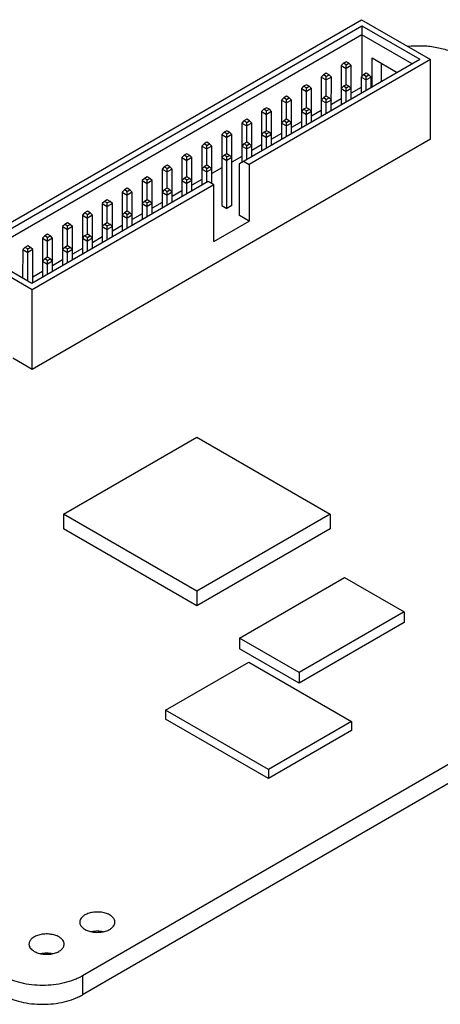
# Model space of a CAD drawing. Header units: inches. Extents: x 0 to 34, y 0 to 22.
# Tile 7 of 32: x 4.2 to 5.7, y 15.3 to 18.8. Entities that reach past the tile are written whole.
import ezdxf

# ---------------------------------------------------------------- set-up
doc = ezdxf.new("R2010")
doc.units = ezdxf.units.IN
doc.header["$LTSCALE"] = 1.87
doc.header["$MEASUREMENT"] = 0
doc.layers.get('0').update_dxf_attribs({"linetype": 'CONTINUOUS'})

msp = doc.modelspace()

# ---------------------------------------------------------------- linework, layer by layer
at = {"color": 6, "linetype": 'CONTINUOUS'}
for p, q in [((4.0373, 17.9935), (5.4515, 18.81)), ((5.4515, 18.81), (5.6965, 18.6686)), ((4.0749, 17.9927), (5.4529, 18.7883)), ((5.4529, 18.7883), (5.4529, 18.6092)), ((5.4529, 18.7883), (5.6589, 18.6694)), ((5.4529, 18.7562), (4.1027, 17.9766)), ((5.6311, 18.6533), (5.4529, 18.7562)), ((5.0186, 18.2997), (5.6589, 18.6694)), ((5.6965, 18.6686), (5.052, 18.2965)), ((5.3973, 18.661), (5.3876, 18.6554)), ((5.4071, 18.6554), (5.3973, 18.661)), ((5.4891, 18.5713), (5.4891, 18.6742)), ((5.4891, 18.6742), (5.5782, 18.6228)), ((5.6965, 18.3857), (5.6965, 18.6686)), ((5.3876, 18.6554), (5.3795, 18.6473)), ((5.3795, 18.6473), (5.3795, 18.5081)), ((5.3795, 18.6473), (5.3974, 18.637)), ((5.3974, 18.6497), (5.3876, 18.6554)), ((5.3973, 18.5794), (5.3974, 18.6497)), ((5.3974, 18.6497), (5.4071, 18.6554)), ((5.4152, 18.6473), (5.3974, 18.637)), ((5.4152, 18.6473), (5.4071, 18.6554)), ((5.4152, 18.5287), (5.4152, 18.6473)), ((5.5211, 18.6557), (5.5211, 18.5898)), ((5.3169, 18.6145), (5.3088, 18.6065)), ((5.3088, 18.6065), (5.3088, 18.4672)), ((5.3088, 18.6065), (5.3266, 18.5962)), ((5.3266, 18.6202), (5.3169, 18.6145)), ((5.3266, 18.6089), (5.3169, 18.6145)), ((5.3364, 18.6145), (5.3266, 18.6202)), ((5.3266, 18.6089), (5.3364, 18.6145)), ((5.3266, 18.5385), (5.3266, 18.6089)), ((5.3445, 18.6065), (5.3266, 18.5962)), ((5.3445, 18.6065), (5.3364, 18.6145)), ((5.3444, 18.4878), (5.3445, 18.6065)), ((5.4583, 18.6145), (5.4502, 18.6065)), ((5.4502, 18.6065), (5.4502, 18.5489)), ((5.4502, 18.6065), (5.4681, 18.5962)), ((5.4681, 18.6202), (5.4583, 18.6145)), ((5.4681, 18.6089), (5.4583, 18.6145)), ((5.4778, 18.6145), (5.4681, 18.6202)), ((5.4681, 18.6089), (5.4778, 18.6145)), ((5.4681, 18.5592), (5.4681, 18.6089)), ((5.4859, 18.6065), (5.4681, 18.5962)), ((5.4859, 18.6065), (5.4778, 18.6145)), ((5.4859, 18.5695), (5.4859, 18.6065)), ((5.2461, 18.5737), (5.2381, 18.5657)), ((5.2381, 18.5657), (5.2381, 18.4264)), ((5.2381, 18.5657), (5.2559, 18.5554)), ((5.2559, 18.5794), (5.2461, 18.5737)), ((5.2559, 18.5681), (5.2461, 18.5737)), ((5.2657, 18.5737), (5.2559, 18.5794)), ((5.2559, 18.5681), (5.2657, 18.5737)), ((5.2559, 18.4977), (5.2559, 18.5681)), ((5.2738, 18.5657), (5.2559, 18.5554)), ((5.2738, 18.5657), (5.2657, 18.5737)), ((5.2737, 18.447), (5.2738, 18.5657)), ((5.3876, 18.5737), (5.3795, 18.5657)), ((5.3795, 18.5657), (5.3974, 18.5554)), ((5.3973, 18.5794), (5.3876, 18.5737)), ((5.3974, 18.5681), (5.3876, 18.5737)), ((5.4071, 18.5737), (5.3973, 18.5794)), ((5.3973, 18.5184), (5.3974, 18.5681)), ((5.3974, 18.5681), (5.4071, 18.5737)), ((5.4152, 18.5657), (5.3974, 18.5554)), ((5.4152, 18.5657), (5.4071, 18.5737)), ((5.4502, 18.5698), (5.4152, 18.5496)), ((5.1754, 18.5329), (5.1674, 18.5249)), ((5.1674, 18.5249), (5.1674, 18.3856)), ((5.1674, 18.5249), (5.1852, 18.5146)), ((5.1852, 18.5385), (5.1754, 18.5329)), ((5.1852, 18.5272), (5.1754, 18.5329)), ((5.195, 18.5329), (5.1852, 18.5385)), ((5.1852, 18.5272), (5.195, 18.5329)), ((5.1852, 18.4569), (5.1852, 18.5272)), ((5.203, 18.5248), (5.1852, 18.5146)), ((5.203, 18.5248), (5.195, 18.5329)), ((5.203, 18.4062), (5.203, 18.5248)), ((5.3169, 18.5329), (5.3088, 18.5249)), ((5.3088, 18.5249), (5.3266, 18.5146)), ((5.3266, 18.5385), (5.3169, 18.5329)), ((5.3266, 18.5272), (5.3169, 18.5329)), ((5.3364, 18.5329), (5.3266, 18.5385)), ((5.3266, 18.5272), (5.3364, 18.5329)), ((5.3266, 18.4775), (5.3266, 18.5272)), ((5.3445, 18.5248), (5.3266, 18.5146)), ((5.3445, 18.5248), (5.3364, 18.5329)), ((5.3795, 18.529), (5.3445, 18.5087)), ((5.1047, 18.4921), (5.0967, 18.484)), ((5.0967, 18.484), (5.0967, 18.3448)), ((5.0967, 18.484), (5.1145, 18.4737)), ((5.1145, 18.4977), (5.1047, 18.4921)), ((5.1145, 18.4864), (5.1047, 18.4921)), ((5.1243, 18.4921), (5.1145, 18.4977)), ((5.1145, 18.4864), (5.1243, 18.4921)), ((5.1145, 18.4161), (5.1145, 18.4864)), ((5.1323, 18.484), (5.1145, 18.4737)), ((5.1323, 18.484), (5.1243, 18.4921)), ((5.1323, 18.3653), (5.1323, 18.484)), ((5.2461, 18.4921), (5.2381, 18.484)), ((5.2381, 18.484), (5.2559, 18.4737)), ((5.2559, 18.4977), (5.2461, 18.4921)), ((5.2559, 18.4864), (5.2461, 18.4921)), ((5.2657, 18.4921), (5.2559, 18.4977)), ((5.2559, 18.4864), (5.2657, 18.4921)), ((5.2559, 18.4367), (5.2559, 18.4864)), ((5.2738, 18.484), (5.2559, 18.4737)), ((5.2738, 18.484), (5.2657, 18.4921)), ((5.3088, 18.4882), (5.2737, 18.4679)), ((5.034, 18.4512), (5.026, 18.4432)), ((5.0438, 18.4569), (5.034, 18.4512)), ((5.0438, 18.4456), (5.034, 18.4512)), ((5.0536, 18.4512), (5.0438, 18.4569)), ((5.0438, 18.4456), (5.0536, 18.4512)), ((5.0616, 18.4432), (5.0536, 18.4512)), ((5.1754, 18.4512), (5.1674, 18.4432)), ((5.1852, 18.4569), (5.1754, 18.4512)), ((5.1852, 18.4456), (5.1754, 18.4512)), ((5.195, 18.4512), (5.1852, 18.4569)), ((5.1852, 18.4456), (5.195, 18.4512)), ((5.203, 18.4432), (5.195, 18.4512)), ((4.9731, 18.4161), (4.9633, 18.4104)), ((4.9829, 18.4104), (4.9731, 18.4161)), ((5.026, 18.4432), (5.026, 18.3039)), ((5.026, 18.4432), (5.0438, 18.4329)), ((5.0438, 18.3752), (5.0438, 18.4456)), ((5.0616, 18.4432), (5.0438, 18.4329)), ((5.0616, 18.3245), (5.0616, 18.4432)), ((5.1243, 18.4104), (5.1145, 18.4161)), ((5.1674, 18.4432), (5.1852, 18.4329)), ((5.1852, 18.3959), (5.1852, 18.4456)), ((5.203, 18.4432), (5.1852, 18.4329)), ((5.2381, 18.4473), (5.203, 18.4271)), ((4.9633, 18.4104), (4.9553, 18.4024)), ((4.9553, 18.4024), (4.9553, 18.1505)), ((4.9553, 18.4024), (4.9731, 18.3921)), ((4.9731, 18.4048), (4.9633, 18.4104)), ((4.9731, 18.4048), (4.9829, 18.4104)), ((4.9731, 18.3344), (4.9731, 18.4048)), ((4.9909, 18.4024), (4.9731, 18.3921)), ((4.9909, 18.4024), (4.9829, 18.4104)), ((4.9909, 18.1505), (4.9909, 18.4024)), ((5.0967, 18.4024), (5.1145, 18.3921)), ((5.1145, 18.4048), (5.1047, 18.4104)), ((5.1145, 18.4048), (5.1243, 18.4104)), ((5.1145, 18.3551), (5.1145, 18.4048)), ((5.1323, 18.4024), (5.1145, 18.3921)), ((5.1323, 18.4024), (5.1243, 18.4104)), ((5.1674, 18.4065), (5.1323, 18.3863)), ((4.8846, 18.3615), (4.8845, 18.2223)), ((4.8926, 18.3696), (4.8846, 18.3615)), ((4.8846, 18.3615), (4.9024, 18.3513)), ((4.9024, 18.3752), (4.8926, 18.3696)), ((4.9024, 18.3639), (4.8926, 18.3696)), ((4.9122, 18.3696), (4.9024, 18.3752)), ((4.9024, 18.3639), (4.9122, 18.3696)), ((4.9024, 18.2936), (4.9024, 18.3639)), ((4.9202, 18.3615), (4.9024, 18.3513)), ((4.9202, 18.3615), (4.9122, 18.3696)), ((4.9202, 18.228), (4.9202, 18.3615)), ((5.034, 18.3696), (5.026, 18.3615)), ((5.026, 18.3615), (5.0438, 18.3513)), ((5.0438, 18.3752), (5.034, 18.3696)), ((5.0438, 18.3639), (5.034, 18.3696)), ((5.0536, 18.3696), (5.0438, 18.3752)), ((5.0438, 18.3639), (5.0536, 18.3696)), ((5.0438, 18.3142), (5.0438, 18.3639)), ((5.0616, 18.3615), (5.0438, 18.3513)), ((5.0616, 18.3615), (5.0536, 18.3696)), ((5.0967, 18.3657), (5.0616, 18.3454)), ((4.8219, 18.3288), (4.8138, 18.3207)), ((4.8138, 18.3207), (4.8138, 18.1815)), ((4.8138, 18.3207), (4.8317, 18.3104)), ((4.8317, 18.3344), (4.8219, 18.3288)), ((4.8317, 18.3231), (4.8219, 18.3288)), ((4.8415, 18.3287), (4.8317, 18.3344)), ((4.8317, 18.3231), (4.8415, 18.3287)), ((4.8317, 18.2527), (4.8317, 18.3231)), ((4.8495, 18.3207), (4.8317, 18.3104)), ((4.8495, 18.3207), (4.8415, 18.3287)), ((4.8495, 18.202), (4.8495, 18.3207)), ((4.9633, 18.3288), (4.9553, 18.3207)), ((4.9553, 18.3207), (4.9731, 18.3104)), ((4.9731, 18.3344), (4.9633, 18.3288)), ((4.9731, 18.3231), (4.9633, 18.3288)), ((4.973, 18.1402), (4.9731, 18.3231)), ((4.9829, 18.3287), (4.9731, 18.3344)), ((4.9731, 18.3231), (4.9829, 18.3287)), ((4.9909, 18.3207), (4.9731, 18.3104)), ((4.9909, 18.3207), (4.9829, 18.3287)), ((5.026, 18.3249), (4.9909, 18.3046)), ((5.0325, 18.3077), (5.052, 18.2965)), ((4.7512, 18.2879), (4.7431, 18.2799)), ((4.7431, 18.2799), (4.7431, 18.1406)), ((4.7431, 18.2799), (4.761, 18.2696)), ((4.7609, 18.2936), (4.7512, 18.2879)), ((4.761, 18.2823), (4.7512, 18.2879)), ((4.7707, 18.2879), (4.7609, 18.2936)), ((4.7609, 18.2119), (4.761, 18.2823)), ((4.761, 18.2823), (4.7707, 18.2879)), ((4.7788, 18.2799), (4.761, 18.2696)), ((4.7788, 18.2799), (4.7707, 18.2879)), ((4.7788, 18.1612), (4.7788, 18.2799)), ((4.8926, 18.2879), (4.8846, 18.2799)), ((4.8846, 18.2799), (4.9024, 18.2696)), ((4.9024, 18.2936), (4.8926, 18.2879)), ((4.9024, 18.2823), (4.8926, 18.2879)), ((4.9122, 18.2879), (4.9024, 18.2936)), ((4.9024, 18.2823), (4.9122, 18.2879)), ((4.9024, 18.2326), (4.9024, 18.2823)), ((4.9202, 18.2799), (4.9024, 18.2696)), ((4.9202, 18.2799), (4.9122, 18.2879)), ((4.9553, 18.284), (4.9202, 18.2638)), ((5.0186, 18.1149), (5.0186, 18.2997)), ((5.052, 18.2965), (5.052, 18.0956)), ((4.6805, 18.2471), (4.6724, 18.2391)), ((4.6724, 18.2391), (4.6724, 18.0998)), ((4.6724, 18.2391), (4.6902, 18.2288)), ((4.6902, 18.2527), (4.6805, 18.2471)), ((4.6902, 18.2414), (4.6805, 18.2471)), ((4.7, 18.2471), (4.6902, 18.2527)), ((4.6902, 18.2414), (4.7, 18.2471)), ((4.6902, 18.1711), (4.6902, 18.2414)), ((4.7081, 18.2391), (4.6902, 18.2288)), ((4.7081, 18.2391), (4.7, 18.2471)), ((4.7081, 18.1204), (4.7081, 18.2391)), ((4.8219, 18.2471), (4.8138, 18.2391)), ((4.8138, 18.2391), (4.8317, 18.2288)), ((4.8317, 18.2527), (4.8219, 18.2471)), ((4.8317, 18.2414), (4.8219, 18.2471)), ((4.8415, 18.2471), (4.8317, 18.2527)), ((4.8317, 18.2414), (4.8415, 18.2471)), ((4.8317, 18.1917), (4.8317, 18.2414)), ((4.8495, 18.2391), (4.8317, 18.2288)), ((4.8495, 18.2391), (4.8415, 18.2471)), ((4.8845, 18.2432), (4.8495, 18.223)), ((4.9073, 18.2354), (4.2809, 17.8737)), ((4.9268, 18.2242), (4.2823, 17.852)), ((4.6097, 18.2063), (4.6017, 18.1982)), ((4.6195, 18.2119), (4.6097, 18.2063)), ((4.6195, 18.2006), (4.6097, 18.2063)), ((4.6293, 18.2063), (4.6195, 18.2119)), ((4.6195, 18.2006), (4.6293, 18.2063)), ((4.6374, 18.1982), (4.6293, 18.2063)), ((4.7512, 18.2063), (4.7431, 18.1982)), ((4.7609, 18.2119), (4.7512, 18.2063)), ((4.761, 18.2006), (4.7512, 18.2063)), ((4.7707, 18.2063), (4.7609, 18.2119)), ((4.761, 18.2006), (4.7707, 18.2063)), ((4.7788, 18.1982), (4.7707, 18.2063)), ((4.9268, 18.2242), (4.9073, 18.2354)), ((4.9268, 18.0232), (4.9268, 18.2242)), ((4.5488, 18.1711), (4.539, 18.1654)), ((4.5586, 18.1654), (4.5488, 18.1711)), ((4.6017, 18.1982), (4.6017, 18.059)), ((4.6017, 18.1982), (4.6195, 18.1879)), ((4.6195, 18.1303), (4.6195, 18.2006)), ((4.6374, 18.1982), (4.6195, 18.1879)), ((4.6373, 18.0796), (4.6374, 18.1982)), ((4.6902, 18.1711), (4.6805, 18.1654)), ((4.7, 18.1654), (4.6902, 18.1711)), ((4.7431, 18.1982), (4.761, 18.1879)), ((4.7609, 18.1509), (4.761, 18.2006)), ((4.7788, 18.1982), (4.761, 18.1879)), ((4.8138, 18.2024), (4.7788, 18.1821)), ((4.539, 18.1654), (4.531, 18.1574)), ((4.531, 18.1574), (4.531, 18.0181)), ((4.531, 18.1574), (4.5488, 18.1471)), ((4.5488, 18.1598), (4.539, 18.1654)), ((4.5488, 18.1598), (4.5586, 18.1654)), ((4.5488, 18.0894), (4.5488, 18.1598)), ((4.5666, 18.1574), (4.5488, 18.1471)), ((4.5666, 18.1574), (4.5586, 18.1654)), ((4.5666, 18.0387), (4.5666, 18.1574)), ((4.6805, 18.1654), (4.6724, 18.1574)), ((4.6724, 18.1574), (4.6902, 18.1471)), ((4.6902, 18.1598), (4.6805, 18.1654)), ((4.6902, 18.1598), (4.7, 18.1654)), ((4.6902, 18.1101), (4.6902, 18.1598)), ((4.7081, 18.1574), (4.6902, 18.1471)), ((4.7081, 18.1574), (4.7, 18.1654)), ((4.7431, 18.1615), (4.7081, 18.1413)), ((4.9552, 18.1505), (4.973, 18.1402)), ((4.9909, 18.1505), (4.973, 18.1402)), ((4.4683, 18.1246), (4.4603, 18.1166)), ((4.4603, 18.1166), (4.4603, 17.9773)), ((4.4603, 18.1166), (4.4781, 18.1063)), ((4.4781, 18.1303), (4.4683, 18.1246)), ((4.4781, 18.119), (4.4683, 18.1246)), ((4.4879, 18.1246), (4.4781, 18.1303)), ((4.4781, 18.119), (4.4879, 18.1246)), ((4.4781, 18.0486), (4.4781, 18.119)), ((4.4959, 18.1166), (4.4781, 18.1063)), ((4.4959, 18.1166), (4.4879, 18.1246)), ((4.4959, 17.9979), (4.4959, 18.1166)), ((4.6097, 18.1246), (4.6017, 18.1166)), ((4.6017, 18.1166), (4.6195, 18.1063)), ((4.6195, 18.1303), (4.6097, 18.1246)), ((4.6195, 18.119), (4.6097, 18.1246)), ((4.6293, 18.1246), (4.6195, 18.1303)), ((4.6195, 18.119), (4.6293, 18.1246)), ((4.6195, 18.0693), (4.6195, 18.119)), ((4.6374, 18.1166), (4.6195, 18.1063)), ((4.6374, 18.1166), (4.6293, 18.1246)), ((4.6724, 18.1207), (4.6373, 18.1005)), ((5.052, 18.0956), (5.0186, 18.1149)), ((4.3976, 18.0838), (4.3896, 18.0758)), ((4.3896, 18.0758), (4.3896, 17.9365)), ((4.3896, 18.0758), (4.4074, 18.0655)), ((4.4074, 18.0894), (4.3976, 18.0838)), ((4.4074, 18.0781), (4.3976, 18.0838)), ((4.4172, 18.0838), (4.4074, 18.0894)), ((4.4074, 18.0781), (4.4172, 18.0838)), ((4.4074, 18.0078), (4.4074, 18.0781)), ((4.4252, 18.0757), (4.4074, 18.0655)), ((4.4252, 18.0757), (4.4172, 18.0838)), ((4.4252, 17.9571), (4.4252, 18.0757)), ((4.539, 18.0838), (4.531, 18.0758)), ((4.531, 18.0758), (4.5488, 18.0655)), ((4.5488, 18.0894), (4.539, 18.0838)), ((4.5488, 18.0781), (4.539, 18.0838)), ((4.5586, 18.0838), (4.5488, 18.0894)), ((4.5488, 18.0781), (4.5586, 18.0838)), ((4.5488, 18.0284), (4.5488, 18.0781)), ((4.5666, 18.0757), (4.5488, 18.0655)), ((4.5666, 18.0757), (4.5586, 18.0838)), ((4.6017, 18.0799), (4.5666, 18.0596)), ((4.9268, 18.0232), (5.052, 18.0956)), ((4.3269, 18.043), (4.3189, 18.0349)), ((4.3189, 18.0349), (4.3189, 17.8957)), ((4.3189, 18.0349), (4.3367, 18.0246)), ((4.3367, 18.0486), (4.3269, 18.043)), ((4.3367, 18.0373), (4.3269, 18.043)), ((4.3465, 18.043), (4.3367, 18.0486)), ((4.3367, 18.0373), (4.3465, 18.043)), ((4.3367, 17.967), (4.3367, 18.0373)), ((4.3545, 18.0349), (4.3367, 18.0246)), ((4.3545, 18.0349), (4.3465, 18.043)), ((4.3545, 17.9162), (4.3545, 18.0349)), ((4.4603, 18.0349), (4.4781, 18.0246)), ((4.4781, 18.0373), (4.4683, 18.043)), ((4.4879, 18.043), (4.4781, 18.0486)), ((4.4781, 18.0373), (4.4879, 18.043)), ((4.4781, 17.9876), (4.4781, 18.0373)), ((4.4959, 18.0349), (4.4781, 18.0246)), ((4.4959, 18.0349), (4.4879, 18.043)), ((4.531, 18.0391), (4.4959, 18.0188)), ((4.2823, 17.852), (4.0373, 17.9935)), ((4.2482, 17.9941), (4.2481, 17.8927)), ((4.2562, 18.0021), (4.2482, 17.9941)), ((4.2482, 17.9941), (4.266, 17.9838)), ((4.266, 18.0078), (4.2562, 18.0021)), ((4.266, 17.9965), (4.2562, 18.0021)), ((4.2758, 18.0021), (4.266, 18.0078)), ((4.266, 17.9965), (4.2758, 18.0021)), ((4.266, 17.8824), (4.266, 17.9965)), ((4.2838, 17.9941), (4.266, 17.9838)), ((4.2838, 17.9941), (4.2758, 18.0021)), ((4.2838, 17.8754), (4.2838, 17.9941)), ((4.3976, 18.0021), (4.3896, 17.9941)), ((4.3896, 17.9941), (4.4074, 17.9838)), ((4.4074, 18.0078), (4.3976, 18.0021)), ((4.4074, 17.9965), (4.3976, 18.0021)), ((4.4172, 18.0021), (4.4074, 18.0078)), ((4.4074, 17.9965), (4.4172, 18.0021)), ((4.4074, 17.9468), (4.4074, 17.9965)), ((4.4252, 17.9941), (4.4074, 17.9838)), ((4.4252, 17.9941), (4.4172, 18.0021)), ((4.4603, 17.9982), (4.4252, 17.978)), ((4.2809, 17.8737), (4.0749, 17.9927)), ((4.3269, 17.9613), (4.3189, 17.9533)), ((4.3367, 17.967), (4.3269, 17.9613)), ((4.3367, 17.9557), (4.3269, 17.9613)), ((4.3465, 17.9613), (4.3367, 17.967)), ((4.3367, 17.9557), (4.3465, 17.9613)), ((4.3545, 17.9533), (4.3465, 17.9613)), ((4.3189, 17.9533), (4.3367, 17.943)), ((4.3367, 17.906), (4.3367, 17.9557)), ((4.3545, 17.9533), (4.3367, 17.943)), ((4.3896, 17.9574), (4.3545, 17.9372)), ((4.3189, 17.9166), (4.2838, 17.8963)), ((4.2823, 17.5692), (4.2823, 17.852)), ((7.8162, 17.3547), (4.4603, 15.417)), ((4.3934, 17.0553), (4.8667, 17.3286)), ((4.8667, 17.3286), (5.3399, 17.0553)), ((7.8162, 17.2877), (4.4603, 15.35)), ((4.3934, 17.0553), (4.3934, 17.0039)), ((4.8667, 16.7821), (4.3934, 17.0553)), ((5.3399, 17.0553), (4.8667, 16.7821)), ((5.3399, 17.0553), (5.3399, 17.0039)), ((5.0182, 16.6157), (5.3912, 16.8311)), ((5.3912, 16.8311), (5.6028, 16.7089)), ((4.8667, 16.7821), (4.8667, 16.7306)), ((5.6028, 16.7089), (5.2297, 16.4935)), ((5.6028, 16.7089), (5.6028, 16.6706)), ((5.2297, 16.4935), (5.0182, 16.6157)), ((5.0182, 16.6157), (5.0182, 16.5773)), ((4.756, 16.3598), (5.0511, 16.5302)), ((5.0511, 16.5302), (5.4158, 16.3196)), ((5.2297, 16.4935), (5.2297, 16.4552)), ((5.1207, 16.1493), (4.756, 16.3598)), ((4.756, 16.3598), (4.756, 16.328)), ((5.4158, 16.3196), (5.1207, 16.1493)), ((5.4158, 16.3196), (5.4158, 16.2878)), ((5.1207, 16.1493), (5.1207, 16.1174)), ((4.4603, 15.417), (4.4603, 15.35))]:
    msp.add_line(p, q, dxfattribs=at)
at = {"color": 7, "linetype": 'CONTINUOUS'}
for p, q in [((5.1047, 18.4104), (5.1145, 18.4161)), ((5.6965, 18.3857), (4.2823, 17.5692)), ((5.0967, 18.4024), (5.1047, 18.4104)), ((4.4603, 18.0349), (4.4683, 18.043)), ((4.4683, 18.043), (4.4781, 18.0486)), ((4.2823, 17.5692), (4.2127, 17.6094)), ((4.8667, 16.7306), (4.3934, 17.0039)), ((5.3399, 17.0039), (4.8667, 16.7306)), ((5.6028, 16.6706), (5.2297, 16.4552)), ((5.2297, 16.4552), (5.0182, 16.5773)), ((5.1207, 16.1174), (4.756, 16.328)), ((5.4158, 16.2878), (5.1207, 16.1174))]:
    msp.add_line(p, q, dxfattribs=at)
at = {"color": 6, "linetype": 'CONTINUOUS'}
for points, knots in [([(5.616, 18.7156), (5.6322, 18.7175), (5.6568, 18.7185), (5.6893, 18.7165), (5.7131, 18.7132), (5.7361, 18.7083), (5.7579, 18.7018), (5.7781, 18.6939), (5.7908, 18.6875), (5.7967, 18.684)], [0, 0, 0, 0, 0.262709, 0.394032, 0.52353, 0.64993, 0.772128, 0.88915, 1, 1, 1, 1]), ([(4.4692, 15.6332), (4.4664, 15.6316), (4.4614, 15.6282), (4.4555, 15.6219), (4.4523, 15.616), (4.4511, 15.6112), (4.4509, 15.6088), (4.4509, 15.6077)], [0, 0, 0, 0, 0.289327, 0.548719, 0.78168, 0.891844, 1, 1, 1, 1]), ([(4.5758, 15.6077), (4.5758, 15.6094), (4.5754, 15.6131), (4.5733, 15.6184), (4.5699, 15.6234), (4.5653, 15.628), (4.5596, 15.6321), (4.5529, 15.6358), (4.5454, 15.6388), (4.5343, 15.642), (4.5224, 15.6437), (4.5103, 15.6438), (4.5012, 15.6432), (4.4924, 15.6418), (4.484, 15.6397), (4.4762, 15.6368), (4.4714, 15.6345), (4.4692, 15.6332)], [0, 0, 0, 0, 0.042819, 0.087409, 0.135196, 0.187118, 0.243572, 0.304539, 0.369646, 0.438257, 0.582459, 0.656213, 0.729597, 0.801583, 0.87124, 0.937676, 1, 1, 1, 1]), ([(4.4509, 15.6077), (4.4509, 15.6059), (4.4513, 15.6022), (4.4534, 15.597), (4.4568, 15.592), (4.4614, 15.5874), (4.4671, 15.5832), (4.4738, 15.5796), (4.4813, 15.5765), (4.4924, 15.5733), (4.5043, 15.5717), (4.5164, 15.5715), (4.5255, 15.5721), (4.5343, 15.5735), (4.5427, 15.5757), (4.5505, 15.5785), (4.5553, 15.5809), (4.5575, 15.5821)], [0, 0, 0, 0, 0.042819, 0.087409, 0.135196, 0.187118, 0.243572, 0.304539, 0.369646, 0.438257, 0.582459, 0.656213, 0.729597, 0.801583, 0.87124, 0.937676, 1, 1, 1, 1]), ([(4.5575, 15.5821), (4.5603, 15.5837), (4.5653, 15.5872), (4.5712, 15.5934), (4.5744, 15.5993), (4.5756, 15.6041), (4.5758, 15.6065), (4.5758, 15.6077)], [0, 0, 0, 0, 0.289327, 0.548719, 0.78168, 0.891844, 1, 1, 1, 1]), ([(4.3772, 15.5552), (4.375, 15.5565), (4.3702, 15.5589), (4.3624, 15.5617), (4.354, 15.5638), (4.3452, 15.5652), (4.3361, 15.5659), (4.324, 15.5657), (4.3121, 15.564), (4.301, 15.5608), (4.2935, 15.5578), (4.2868, 15.5542), (4.2811, 15.55), (4.2765, 15.5454), (4.2731, 15.5404), (4.271, 15.5351), (4.2705, 15.5315), (4.2705, 15.5297)], [0, 0, 0, 0, 0.062323, 0.128757, 0.198408, 0.270387, 0.343767, 0.417516, 0.561717, 0.63033, 0.695441, 0.756411, 0.812869, 0.864793, 0.912584, 0.957177, 1, 1, 1, 1]), ([(4.3955, 15.5297), (4.3955, 15.5309), (4.3953, 15.5333), (4.3941, 15.5381), (4.3909, 15.5439), (4.3849, 15.5502), (4.38, 15.5536), (4.3772, 15.5552)], [0, 0, 0, 0, 0.108157, 0.218322, 0.451289, 0.710684, 1, 1, 1, 1]), ([(4.4918, 15.5746), (4.4988, 15.5761), (4.5134, 15.5775), (4.5279, 15.5761), (4.5349, 15.5746)], [0, 0, 0, 0, 0.499981, 1, 1, 1, 1]), ([(4.2705, 15.5297), (4.2705, 15.5285), (4.2707, 15.5261), (4.272, 15.5213), (4.2752, 15.5154), (4.2811, 15.5092), (4.2861, 15.5057), (4.2888, 15.5042)], [0, 0, 0, 0, 0.108157, 0.218322, 0.451289, 0.710684, 1, 1, 1, 1]), ([(4.2888, 15.5042), (4.2911, 15.5029), (4.2959, 15.5005), (4.3037, 15.4977), (4.3121, 15.4956), (4.3209, 15.4942), (4.33, 15.4935), (4.3421, 15.4937), (4.354, 15.4953), (4.3651, 15.4985), (4.3726, 15.5016), (4.3793, 15.5052), (4.385, 15.5094), (4.3896, 15.514), (4.393, 15.519), (4.3951, 15.5242), (4.3955, 15.5279), (4.3955, 15.5297)], [0, 0, 0, 0, 0.062323, 0.128757, 0.198408, 0.270387, 0.343767, 0.417516, 0.561717, 0.63033, 0.695441, 0.756411, 0.812869, 0.864793, 0.912584, 0.957177, 1, 1, 1, 1]), ([(4.3115, 15.4966), (4.3185, 15.4981), (4.333, 15.4995), (4.3476, 15.4981), (4.3546, 15.4966)], [0, 0, 0, 0, 0.500035, 1, 1, 1, 1]), ([(4.4603, 15.417), (4.4556, 15.4143), (4.4456, 15.4091), (4.4242, 15.4), (4.395, 15.3911), (4.3577, 15.3846), (4.3189, 15.3824), (4.2801, 15.3846), (4.2428, 15.3911), (4.2135, 15.4), (4.1921, 15.4091), (4.1822, 15.4143), (4.1775, 15.417)], [0, 0, 0, 0, 0.055818, 0.114214, 0.237382, 0.367, 0.5, 0.633, 0.762618, 0.885786, 0.944182, 1, 1, 1, 1]), ([(4.1775, 15.35), (4.1822, 15.3473), (4.1921, 15.3421), (4.2135, 15.333), (4.2428, 15.3241), (4.2801, 15.3177), (4.3189, 15.3155), (4.3577, 15.3177), (4.395, 15.3241), (4.4242, 15.333), (4.4456, 15.3421), (4.4556, 15.3473), (4.4603, 15.35)], [0, 0, 0, 0, 0.055818, 0.114214, 0.237382, 0.367, 0.5, 0.633, 0.762618, 0.885786, 0.944182, 1, 1, 1, 1])]:
    msp.add_open_spline(points, degree=3, knots=knots, dxfattribs=at)

doc.saveas('drawing.dxf')
